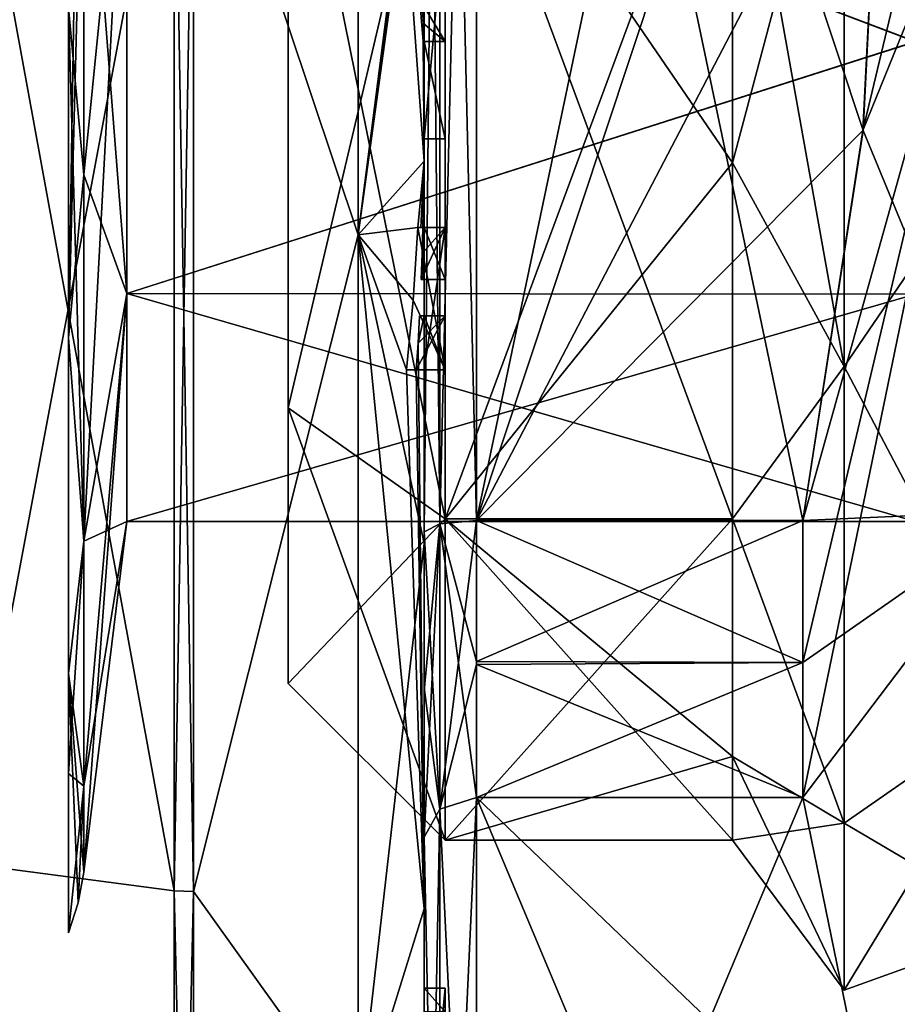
# Model space of a CAD drawing. Extents: x -100 to 297, y -1575 to 75.
# Tile 246 of 256: x 230.53 to 238.93, y -40.07 to -30.65. Entities that reach past the tile are written whole.
import ezdxf

# ---------------------------------------------------------------- set-up
doc = ezdxf.new("R2010")
doc.units = 0
doc.header["$LTSCALE"] = 41.718519
for name, color, linetype in [('1178', 7, 'CONTINUOUS'), ('1179', 7, 'CONTINUOUS'), ('1180', 7, 'CONTINUOUS'), ('1181', 7, 'CONTINUOUS'), ('1184', 7, 'CONTINUOUS'), ('1189', 7, 'CONTINUOUS'), ('1190', 7, 'CONTINUOUS'), ('1191', 7, 'CONTINUOUS'), ('1192', 7, 'CONTINUOUS'), ('1194', 7, 'CONTINUOUS'), ('1197', 7, 'CONTINUOUS'), ('1198', 7, 'CONTINUOUS'), ('1199', 7, 'CONTINUOUS'), ('1201', 7, 'CONTINUOUS'), ('1202', 7, 'CONTINUOUS'), ('1220', 7, 'CONTINUOUS'), ('1235', 7, 'CONTINUOUS'), ('1236', 7, 'CONTINUOUS'), ('1262', 7, 'CONTINUOUS'), ('1265', 7, 'CONTINUOUS'), ('1266', 7, 'CONTINUOUS'), ('1267', 7, 'CONTINUOUS'), ('1268', 7, 'CONTINUOUS'), ('1269', 7, 'CONTINUOUS'), ('1277', 7, 'CONTINUOUS'), ('1278', 7, 'CONTINUOUS'), ('1279', 7, 'CONTINUOUS'), ('1280', 7, 'CONTINUOUS'), ('1281', 7, 'CONTINUOUS'), ('1282', 7, 'CONTINUOUS'), ('1283', 7, 'CONTINUOUS'), ('1284', 7, 'CONTINUOUS'), ('1285', 7, 'CONTINUOUS'), ('1286', 7, 'CONTINUOUS'), ('1287', 7, 'CONTINUOUS'), ('1288', 7, 'CONTINUOUS'), ('1289', 7, 'CONTINUOUS'), ('1290', 7, 'CONTINUOUS'), ('1291', 7, 'CONTINUOUS'), ('1292', 7, 'CONTINUOUS'), ('1322', 7, 'CONTINUOUS'), ('1323', 7, 'CONTINUOUS'), ('1358', 7, 'CONTINUOUS'), ('1361', 7, 'CONTINUOUS'), ('1363', 7, 'CONTINUOUS'), ('1366', 7, 'CONTINUOUS'), ('568', 7, 'CONTINUOUS'), ('574', 7, 'CONTINUOUS'), ('648', 7, 'CONTINUOUS'), ('672', 7, 'CONTINUOUS'), ('673', 7, 'CONTINUOUS')]:
    doc.layers.add(name, color=color, linetype=linetype)

msp = doc.modelspace()

# ---------------------------------------------------------------- linework, layer by layer
at = {"layer": '1178', "linetype": 'CONTINUOUS'}
for points in [[(234.9, -20.5597, 15.95), (234.9, -35.4403, 15.95), (238.0232, -20.5597, 15.95), (234.9, -20.5597, 15.95)], [(238.0232, -20.5597, 15.95), (234.9, -35.4403, 15.95), (238.5978, -24.2917, 15.95), (238.0232, -20.5597, 15.95)], [(238.5978, -24.2917, 15.95), (234.9, -35.4403, 15.95), (238.7857, -28, 15.95), (238.5978, -24.2917, 15.95)], [(238.7857, -28, 15.95), (234.9, -35.4403, 15.95), (238.5976, -31.7097, 15.95), (238.7857, -28, 15.95)], [(238.5976, -31.7097, 15.95), (234.9, -35.4403, 15.95), (238.0232, -35.4403, 15.95), (238.5976, -31.7097, 15.95)]]:
    msp.add_3dface(points, dxfattribs=at)
at = {"layer": '1179', "linetype": 'CONTINUOUS'}
for points in [[(234.9, -38.093, 14.4185), (234.9, -45.5332, 1.5315), (238.0232, -38.093, 14.4185), (234.9, -38.093, 14.4185)], [(238.0232, -38.093, 14.4185), (234.9, -45.5332, 1.5315), (238.7857, -41.8131, 7.975), (238.0232, -38.093, 14.4185)]]:
    msp.add_3dface(points, dxfattribs=at)
at = {"layer": '1180', "linetype": 'CONTINUOUS'}
for points in [[(234.9, -45.5332, -1.5315), (234.9, -38.093, -14.4185), (238.0232, -45.5332, -1.5315), (234.9, -45.5332, -1.5315)], [(238.0232, -45.5332, -1.5315), (234.9, -38.093, -14.4185), (238.7857, -41.8131, -7.975), (238.0232, -45.5332, -1.5315)], [(238.7857, -41.8131, -7.975), (234.9, -38.093, -14.4185), (238.0232, -38.093, -14.4185), (238.7857, -41.8131, -7.975)]]:
    msp.add_3dface(points, dxfattribs=at)
at = {"layer": '1181', "linetype": 'CONTINUOUS'}
for points in [[(234.9, -35.4403, -15.95), (234.9, -20.5597, -15.95), (238.0232, -35.4403, -15.95), (234.9, -35.4403, -15.95)], [(238.0232, -35.4403, -15.95), (234.9, -20.5597, -15.95), (238.5978, -31.7083, -15.95), (238.0232, -35.4403, -15.95)], [(238.5978, -31.7083, -15.95), (234.9, -20.5597, -15.95), (238.7857, -28, -15.95), (238.5978, -31.7083, -15.95)]]:
    msp.add_3dface(points, dxfattribs=at)
at = {"layer": '1184', "linetype": 'CONTINUOUS'}
for points in [[(234.4, -35.5503, -16.45), (234.4, -21.7364, -16.5), (234.4, -20.4497, -16.45), (234.4, -35.5503, -16.45)], [(234.4, -20.4497, 16.45), (234.4, -29.0506, 16.5), (234.4, -35.5503, 16.45), (234.4, -20.4497, 16.45)], [(234.4, -22.1297, -16.5), (234.4, -21.7364, -16.5), (234.4, -35.5503, -16.45), (234.4, -22.1297, -16.5)], [(234.4, -23.5648, -16.5), (234.4, -22.1297, -16.5), (234.4, -35.5503, -16.45), (234.4, -23.5648, -16.5)], [(234.4, -23.9582, -16.5), (234.4, -23.5648, -16.5), (234.4, -35.5503, -16.45), (234.4, -23.9582, -16.5)], [(234.4, -25.8781, -16.5), (234.4, -23.9582, -16.5), (234.4, -35.5503, -16.45), (234.4, -25.8781, -16.5)], [(234.4, -26.2268, -16.5), (234.4, -25.8781, -16.5), (234.4, -35.5503, -16.45), (234.4, -26.2268, -16.5)], [(234.4, -27.8639, -16.5), (234.4, -26.2268, -16.5), (234.4, -35.5503, -16.45), (234.4, -27.8639, -16.5)], [(234.4, -28.2828, -16.5), (234.4, -27.8639, -16.5), (234.4, -35.5503, -16.45), (234.4, -28.2828, -16.5)], [(234.4, -28.1257, 19.4998), (234.4, -35.6608, 17.9321), (234.4, -28.1257, 16.7828), (234.4, -28.1257, 19.4998)], [(234.4, -28.1257, 16.7828), (234.4, -35.6608, 17.9321), (234.4, -29.0506, 16.7828), (234.4, -28.1257, 16.7828)], [(234.4, -29.5882, -16.5), (234.4, -28.2828, -16.5), (234.4, -35.5503, -16.45), (234.4, -29.5882, -16.5)], [(234.4, -29.0506, 16.7828), (234.4, -35.6608, 17.9321), (234.4, -29.0506, 16.5), (234.4, -29.0506, 16.7828)], [(234.4, -29.0506, 16.5), (234.4, -35.6608, 17.9321), (234.4, -35.5503, 16.45), (234.4, -29.0506, 16.5)], [(234.4, -31.7888, -16.5), (234.4, -29.5882, -16.5), (234.4, -35.5503, -16.45), (234.4, -31.7888, -16.5)], [(234.4, -30.8597, -16.7828), (234.4, -31.7888, -16.7828), (234.4, -30.8597, -19.2892), (234.4, -30.8597, -16.7828)], [(234.4, -30.8597, -19.2892), (234.4, -31.7888, -16.7828), (234.4, -32.0042, -19.0844), (234.4, -30.8597, -19.2892)], [(234.4, -31.7888, -16.7828), (234.4, -31.7888, -16.5), (234.4, -32.6371, -16.5), (234.4, -31.7888, -16.7828)], [(234.4, -32.6371, -16.5), (234.4, -31.7888, -16.5), (234.4, -35.5503, -16.45), (234.4, -32.6371, -16.5)], [(234.4, -32.0042, -19.0844), (234.4, -31.7888, -16.7828), (234.4, -32.6371, -16.5), (234.4, -32.0042, -19.0844)], [(234.4, -33.1347, -18.8118), (234.4, -32.0042, -19.0844), (234.4, -33.1347, -16.804), (234.4, -33.1347, -18.8118)], [(234.4, -33.1347, -16.804), (234.4, -32.0042, -19.0844), (234.4, -32.6371, -16.804), (234.4, -33.1347, -16.804)], [(234.4, -32.6371, -16.804), (234.4, -32.0042, -19.0844), (234.4, -32.6371, -16.5), (234.4, -32.6371, -16.804)], [(234.4, -34, -16.5), (234.4, -32.6371, -16.5), (234.4, -35.5503, -16.45), (234.4, -34, -16.5)], [(234.4, -33.4833, -16.804), (234.4, -34, -16.804), (234.4, -33.4833, -18.7132), (234.4, -33.4833, -16.804)], [(234.4, -33.4833, -18.7132), (234.4, -34, -16.804), (234.4, -35.5503, -16.45), (234.4, -33.4833, -18.7132)], [(234.4, -39.1573, -15.9926), (234.4, -33.4833, -18.7132), (234.4, -38.471, -14.7638), (234.4, -39.1573, -15.9926)], [(234.4, -38.471, -14.7638), (234.4, -33.4833, -18.7132), (234.4, -37.0705, -15.663), (234.4, -38.471, -14.7638)], [(234.4, -37.0705, -15.663), (234.4, -33.4833, -18.7132), (234.4, -35.5503, -16.45), (234.4, -37.0705, -15.663)], [(234.4, -34, -16.804), (234.4, -34, -16.5), (234.4, -35.5503, -16.45), (234.4, -34, -16.804)], [(234.4, -35.5503, 16.45), (234.4, -35.6608, 17.9321), (234.4, -37.0392, 15.6813), (234.4, -35.5503, 16.45)], [(234.4, -35.6608, 17.9321), (234.4, -42.0038, 13.5699), (234.4, -37.0392, 15.6813), (234.4, -35.6608, 17.9321)], [(234.4, -37.0392, 15.6813), (234.4, -42.0038, 13.5699), (234.4, -38.471, 14.7638), (234.4, -37.0392, 15.6813)], [(234.4, -41.1824, -10.1674), (234.4, -39.1573, -15.9926), (234.4, -38.471, -14.7638), (234.4, -41.1824, -10.1674)], [(234.4, -41.1824, -10.1674), (234.4, -38.471, -14.7638), (234.4, -46.0213, -1.6862), (234.4, -41.1824, -10.1674)], [(234.4, -43.9233, 5.4201), (234.4, -44.7004, 4.0741), (234.4, -38.471, 14.7638), (234.4, -43.9233, 5.4201)], [(234.4, -38.471, 14.7638), (234.4, -44.7004, 4.0741), (234.4, -46.0213, 1.6862), (234.4, -38.471, 14.7638)], [(234.4, -42.8623, 7.2577), (234.4, -43.9233, 5.4201), (234.4, -38.471, 14.7638), (234.4, -42.8623, 7.2577)], [(234.4, -42.5668, 7.7696), (234.4, -42.8623, 7.2577), (234.4, -38.471, 14.7638), (234.4, -42.5668, 7.7696)], [(234.4, -41.7982, 9.1008), (234.4, -42.5668, 7.7696), (234.4, -38.471, 14.7638), (234.4, -41.7982, 9.1008)], [(234.4, -41.5888, 9.4636), (234.4, -41.7982, 9.1008), (234.4, -38.471, 14.7638), (234.4, -41.5888, 9.4636)], [(234.4, -40.868, 10.712), (234.4, -41.5888, 9.4636), (234.4, -38.471, 14.7638), (234.4, -40.868, 10.712)], [(234.4, -40.6416, 11.1042), (234.4, -40.868, 10.712), (234.4, -38.471, 14.7638), (234.4, -40.6416, 11.1042)], [(234.4, -40.1409, 11.9714), (234.4, -40.6416, 11.1042), (234.4, -38.471, 14.7638), (234.4, -40.1409, 11.9714)], [(234.4, -39.9144, 12.3636), (234.4, -40.1409, 11.9714), (234.4, -38.471, 14.7638), (234.4, -39.9144, 12.3636)], [(234.4, -42.0038, 13.5699), (234.4, -39.9144, 12.3636), (234.4, -38.471, 14.7638), (234.4, -42.0038, 13.5699)], [(234.4, -43.6713, -11.6044), (234.4, -39.1573, -15.9926), (234.4, -41.1824, -10.1674), (234.4, -43.6713, -11.6044)]]:
    msp.add_3dface(points, dxfattribs=at)
at = {"layer": '1189', "linetype": 'CONTINUOUS'}
for points in [[(233.7698, -32.7084, 20.6289), (233.7698, -23.2916, 20.6289), (232.1949, -28, 21.9825), (233.7698, -32.7084, 20.6289)], [(233.7698, -32.7084, 20.6289), (234.4, -27.7791, 19.4994), (233.7698, -23.2916, 20.6289), (233.7698, -32.7084, 20.6289)], [(234.4, -27.9524, 19.5), (234.4, -27.7791, 19.4994), (233.7698, -32.7084, 20.6289), (234.4, -27.9524, 19.5)], [(234.4, -28.1257, 19.4998), (234.4, -27.9524, 19.5), (233.7698, -32.7084, 20.6289), (234.4, -28.1257, 19.4998)], [(232.1949, -38.9913, 19.0374), (233.7698, -32.7084, 20.6289), (232.1949, -28, 21.9825), (232.1949, -38.9913, 19.0374)], [(234.4, -35.6608, 17.9321), (234.4, -28.1257, 19.4998), (233.7698, -32.7084, 20.6289), (234.4, -35.6608, 17.9321)], [(233.7698, -41.1927, 16.5431), (233.7698, -32.7084, 20.6289), (232.1949, -38.9913, 19.0374), (233.7698, -41.1927, 16.5431)], [(233.7698, -41.1927, 16.5431), (234.4, -35.6608, 17.9321), (233.7698, -32.7084, 20.6289), (233.7698, -41.1927, 16.5431)], [(234.4, -42.0038, 13.5699), (234.4, -35.6608, 17.9321), (233.7698, -41.1927, 16.5431), (234.4, -42.0038, 13.5699)], [(232.1949, -47.0374, 10.9913), (233.7698, -41.1927, 16.5431), (232.1949, -38.9913, 19.0374), (232.1949, -47.0374, 10.9913)]]:
    msp.add_3dface(points, dxfattribs=at)
at = {"layer": '1190', "linetype": 'CONTINUOUS'}
for points in [[(233.7698, -23.2916, -20.6289), (233.7698, -32.7084, -20.6289), (232.1949, -28, -21.9825), (233.7698, -23.2916, -20.6289)], [(233.7698, -23.2916, -20.6289), (234.4, -32.0042, -19.0844), (233.7698, -32.7084, -20.6289), (233.7698, -23.2916, -20.6289)], [(234.4, -32.0042, -19.0844), (233.7698, -23.2916, -20.6289), (234.3913, -30.8597, -19.5), (234.4, -32.0042, -19.0844)], [(234.3913, -30.8597, -19.5), (233.7698, -23.2916, -20.6289), (234.3932, -30.6867, -19.5), (234.3913, -30.8597, -19.5)], [(234.3932, -30.6867, -19.5), (233.7698, -23.2916, -20.6289), (234.3948, -30.5131, -19.5), (234.3932, -30.6867, -19.5)], [(232.1949, -28, -21.9825), (233.7698, -32.7084, -20.6289), (232.1949, -38.9913, -19.0374), (232.1949, -28, -21.9825)], [(234.4, -30.8597, -19.2892), (234.4, -32.0042, -19.0844), (234.3913, -30.8597, -19.5), (234.4, -30.8597, -19.2892)], [(234.3978, -30.8597, -19.3947), (234.4, -30.8597, -19.2892), (234.3913, -30.8597, -19.5), (234.3978, -30.8597, -19.3947)], [(233.7698, -32.7084, -20.6289), (234.4, -32.0042, -19.0844), (234.3401, -32.6371, -19.5), (233.7698, -32.7084, -20.6289)], [(234.3401, -32.6371, -19.5), (234.4, -32.0042, -19.0844), (234.3683, -32.6371, -19.3488), (234.3401, -32.6371, -19.5)], [(234.3683, -32.6371, -19.3488), (234.4, -32.0042, -19.0844), (234.3877, -32.6371, -19.196), (234.3683, -32.6371, -19.3488)], [(234.4, -32.0042, -19.0844), (234.4, -33.1347, -18.8118), (234.3877, -32.6371, -19.196), (234.4, -32.0042, -19.0844)], [(234.2952, -33.3336, -19.5), (233.7698, -32.7084, -20.6289), (234.3401, -32.6371, -19.5), (234.2952, -33.3336, -19.5)], [(234.3877, -32.6371, -19.196), (234.4, -33.1347, -18.8118), (234.3809, -32.8877, -19.196), (234.3877, -32.6371, -19.196)], [(233.7698, -32.7084, -20.6289), (233.7698, -41.1927, -16.5431), (232.1949, -38.9913, -19.0374), (233.7698, -32.7084, -20.6289)], [(233.7698, -32.7084, -20.6289), (234.4, -39.1573, -15.9926), (233.7698, -41.1927, -16.5431), (233.7698, -32.7084, -20.6289)], [(234.4, -39.1573, -15.9926), (233.7698, -32.7084, -20.6289), (234.2315, -34, -19.5), (234.4, -39.1573, -15.9926)], [(234.2315, -34, -19.5), (233.7698, -32.7084, -20.6289), (234.2952, -33.3336, -19.5), (234.2315, -34, -19.5)], [(234.3723, -33.1347, -19.196), (234.3809, -32.8877, -19.196), (234.3931, -33.1347, -19.0046), (234.3723, -33.1347, -19.196)], [(234.3809, -32.8877, -19.196), (234.4, -33.1347, -18.8118), (234.3931, -33.1347, -19.0046), (234.3809, -32.8877, -19.196)], [(234.4, -33.4833, -18.7132), (234.4, -39.1573, -15.9926), (234.3417, -33.7438, -19.196), (234.4, -33.4833, -18.7132)], [(234.3566, -33.4833, -19.196), (234.4, -33.4833, -18.7132), (234.3417, -33.7438, -19.196), (234.3566, -33.4833, -19.196)], [(234.3891, -33.4833, -18.956), (234.4, -33.4833, -18.7132), (234.3566, -33.4833, -19.196), (234.3891, -33.4833, -18.956)], [(234.3417, -33.7438, -19.196), (234.4, -39.1573, -15.9926), (234.324, -34, -19.196), (234.3417, -33.7438, -19.196)], [(234.324, -34, -19.196), (234.4, -39.1573, -15.9926), (234.2315, -34, -19.5), (234.324, -34, -19.196)], [(234.2821, -34, -19.3497), (234.324, -34, -19.196), (234.2315, -34, -19.5), (234.2821, -34, -19.3497)], [(232.1949, -38.9913, -19.0374), (233.7698, -41.1927, -16.5431), (232.1949, -47.0374, -10.9913), (232.1949, -38.9913, -19.0374)], [(234.4, -39.1573, -15.9926), (234.4, -43.6713, -11.6044), (233.7698, -41.1927, -16.5431), (234.4, -39.1573, -15.9926)]]:
    msp.add_3dface(points, dxfattribs=at)
at = {"layer": '1191', "linetype": 'CONTINUOUS'}
for points in [[(230, -38.7214, -18.5712), (230, -28, -21.4438), (232.0094, -38.9849, -19.0264), (230, -38.7214, -18.5712)], [(232.0094, -38.9849, -19.0264), (230, -28, -21.4438), (232.0094, -28, -21.9698), (232.0094, -38.9849, -19.0264)], [(230, -46.5707, -10.7226), (230, -38.7214, -18.5712), (232.0094, -47.0264, -10.9849), (230, -46.5707, -10.7226)], [(232.0094, -47.0264, -10.9849), (230, -38.7214, -18.5712), (232.0094, -38.9849, -19.0264), (232.0094, -47.0264, -10.9849)]]:
    msp.add_3dface(points, dxfattribs=at)
at = {"layer": '1192', "linetype": 'CONTINUOUS'}
for points in [[(230, -28, 21.4438), (230, -38.7214, 18.5712), (232.0094, -28, 21.9698), (230, -28, 21.4438)], [(232.0094, -28, 21.9698), (230, -38.7214, 18.5712), (232.0094, -38.9849, 19.0264), (232.0094, -28, 21.9698)], [(230, -38.7214, 18.5712), (230, -46.5707, 10.7226), (232.0094, -47.0264, 10.9849), (230, -38.7214, 18.5712)], [(232.0094, -38.9849, 19.0264), (230, -38.7214, 18.5712), (232.0094, -47.0264, 10.9849), (232.0094, -38.9849, 19.0264)]]:
    msp.add_3dface(points, dxfattribs=at)
at = {"layer": '1194', "linetype": 'CONTINUOUS'}
for points in [[(231.5562, -28, 7.45), (231.5562, -33.2679, 5.2679), (231.1443, -28, 10.8047), (231.5562, -28, 7.45)], [(231.1443, -28, 10.8047), (231.5562, -33.2679, 5.2679), (231.1443, -32.1347, 9.9822), (231.1443, -28, 10.8047)], [(231.5562, -33.2679, -5.2679), (231.5562, -28, -7.45), (231.1443, -35.64, -7.6401), (231.5562, -33.2679, -5.2679)], [(231.5562, -28, -7.45), (231.1443, -28, -10.8047), (231.1443, -32.1347, -9.9822), (231.5562, -28, -7.45)], [(231.1443, -35.64, -7.6401), (231.5562, -28, -7.45), (231.1443, -32.1347, -9.9822), (231.1443, -35.64, -7.6401)], [(231.1443, -32.1347, 9.9822), (231.5562, -33.2679, 5.2679), (231.1443, -35.64, 7.6401), (231.1443, -32.1347, 9.9822)], [(231.5562, -33.2679, 5.2679), (231.5562, -35.45), (231.1443, -35.64, 7.6401), (231.5562, -33.2679, 5.2679)], [(231.5562, -35.45), (231.5562, -33.2679, -5.2679), (231.1443, -38.8047), (231.5562, -35.45)], [(231.1443, -38.8047), (231.5562, -33.2679, -5.2679), (231.1443, -37.9822, -4.1348), (231.1443, -38.8047)], [(231.1443, -37.9822, -4.1348), (231.5562, -33.2679, -5.2679), (231.1443, -35.64, -7.6401), (231.1443, -37.9822, -4.1348)], [(231.1443, -35.64, 7.6401), (231.5562, -35.45), (231.1443, -37.9822, 4.1348), (231.1443, -35.64, 7.6401)], [(231.1443, -37.9822, 4.1348), (231.5562, -35.45), (231.1443, -38.8047), (231.1443, -37.9822, 4.1348)]]:
    msp.add_3dface(points, dxfattribs=at)
at = {"layer": '1197', "linetype": 'CONTINUOUS'}
for points in [[(232.1949, -38.9913, 19.0374), (232.1949, -28, 21.9825), (232.0094, -38.9849, 19.0264), (232.1949, -38.9913, 19.0374)], [(232.1949, -28, 21.9825), (232.0094, -28, 21.9698), (232.0094, -38.9849, 19.0264), (232.1949, -28, 21.9825)], [(232.1949, -38.9913, 19.0374), (232.0094, -38.9849, 19.0264), (232.0094, -47.0264, 10.9849), (232.1949, -38.9913, 19.0374)], [(232.1949, -47.0374, 10.9913), (232.1949, -38.9913, 19.0374), (232.0094, -47.0264, 10.9849), (232.1949, -47.0374, 10.9913)]]:
    msp.add_3dface(points, dxfattribs=at)
at = {"layer": '1198', "linetype": 'CONTINUOUS'}
for points in [[(232.1949, -28, -21.9825), (232.1949, -38.9913, -19.0374), (232.0094, -28, -21.9698), (232.1949, -28, -21.9825)], [(232.1949, -38.9913, -19.0374), (232.0094, -38.9849, -19.0264), (232.0094, -28, -21.9698), (232.1949, -38.9913, -19.0374)], [(232.1949, -38.9913, -19.0374), (232.1949, -47.0374, -10.9913), (232.0094, -38.9849, -19.0264), (232.1949, -38.9913, -19.0374)], [(232.1949, -47.0374, -10.9913), (232.0094, -47.0264, -10.9849), (232.0094, -38.9849, -19.0264), (232.1949, -47.0374, -10.9913)]]:
    msp.add_3dface(points, dxfattribs=at)
at = {"layer": '1199', "linetype": 'CONTINUOUS'}
for points in [[(240.1, -35.3473, 10.1127), (240.1, -28, 12.5), (238.0232, -38.093, 14.4185), (240.1, -35.3473, 10.1127)], [(240.1, -28, 12.5), (238.5976, -31.7097, 15.95), (238.0232, -35.4403, 15.95), (240.1, -28, 12.5)], [(240.1, -28, 12.5), (238.0232, -35.4403, 15.95), (238.0232, -36.8, 15.242), (240.1, -28, 12.5)], [(238.0232, -38.093, 14.4185), (240.1, -28, 12.5), (238.0232, -36.8, 15.242), (238.0232, -38.093, 14.4185)], [(238.5976, -31.7097, 15.95), (240.1, -28, 12.5), (239.4827, -28, 14.2402), (238.5976, -31.7097, 15.95)], [(238.7857, -28, 15.95), (238.5976, -31.7097, 15.95), (239.4827, -28, 14.2402), (238.7857, -28, 15.95)], [(240.1, -35.3473, -10.1127), (238.5978, -31.7083, -15.95), (238.7857, -28, -15.95), (240.1, -35.3473, -10.1127)], [(240.1, -35.3473, -10.1127), (238.7857, -28, -15.95), (239.4827, -28, -14.2402), (240.1, -35.3473, -10.1127)], [(240.1, -35.3473, -10.1127), (238.0232, -35.4403, -15.95), (238.5978, -31.7083, -15.95), (240.1, -35.3473, -10.1127)], [(240.1, -35.3473, -10.1127), (238.7857, -41.8131, -7.975), (238.0232, -38.093, -14.4185), (240.1, -35.3473, -10.1127)], [(240.1, -35.3473, -10.1127), (238.0232, -38.093, -14.4185), (238.0232, -36.8, -15.242), (240.1, -35.3473, -10.1127)], [(238.0232, -35.4403, -15.95), (240.1, -35.3473, -10.1127), (238.0232, -36.8, -15.242), (238.0232, -35.4403, -15.95)], [(240.1, -35.3473, 10.1127), (238.0232, -38.093, 14.4185), (238.7857, -41.8131, 7.975), (240.1, -35.3473, 10.1127)], [(240.1, -35.3473, -10.1127), (240.1, -39.8882, -3.8627), (238.7857, -41.8131, -7.975), (240.1, -35.3473, -10.1127)], [(240.1, -39.8882, 3.8627), (240.1, -35.3473, 10.1127), (238.7857, -41.8131, 7.975), (240.1, -39.8882, 3.8627)], [(240.1, -39.8882, -3.8627), (240.1, -39.8882, 3.8627), (238.0232, -45.5332, -1.5315), (240.1, -39.8882, -3.8627)], [(240.1, -39.8882, -3.8627), (238.0232, -45.5332, -1.5315), (238.7857, -41.8131, -7.975), (240.1, -39.8882, -3.8627)], [(240.1, -39.8882, 3.8627), (238.7857, -41.8131, 7.975), (238.0232, -45.5332, 1.5315), (240.1, -39.8882, 3.8627)], [(240.1, -39.8882, 3.8627), (238.0232, -45.5332, 1.5315), (238.0232, -45.6), (240.1, -39.8882, 3.8627)], [(238.0232, -45.5332, -1.5315), (240.1, -39.8882, 3.8627), (238.0232, -45.6), (238.0232, -45.5332, -1.5315)]]:
    msp.add_3dface(points, dxfattribs=at)
at = {"layer": '1201', "linetype": 'CONTINUOUS'}
for points in [[(231.5562, -33.2679, 5.2679), (231.5562, -28, 7.45), (239.1, -30.8602, 6.8791), (231.5562, -33.2679, 5.2679)], [(239.1, -30.8602, 6.8791), (231.5562, -28, 7.45), (239.1, -28.0008, 7.45), (239.1, -30.8602, 6.8791)], [(239.1, -33.2768, 5.2591), (231.5562, -33.2679, 5.2679), (239.1, -30.8602, 6.8791), (239.1, -33.2768, 5.2591)], [(231.5562, -35.45), (231.5562, -33.2679, 5.2679), (239.1, -35.45), (231.5562, -35.45)], [(239.1, -35.45), (231.5562, -33.2679, 5.2679), (239.1, -33.2768, 5.2591), (239.1, -35.45)]]:
    msp.add_3dface(points, dxfattribs=at)
at = {"layer": '1202', "linetype": 'CONTINUOUS'}
for points in [[(239.1, -30.8586, -6.8798), (239.1, -27.9992, -7.45), (231.5562, -28, -7.45), (239.1, -30.8586, -6.8798)], [(231.5562, -33.2679, -5.2679), (239.1, -30.8586, -6.8798), (231.5562, -28, -7.45), (231.5562, -33.2679, -5.2679)], [(239.1, -33.2756, -5.2603), (239.1, -30.8586, -6.8798), (231.5562, -33.2679, -5.2679), (239.1, -33.2756, -5.2603)], [(231.5562, -35.45), (239.1, -33.2756, -5.2603), (231.5562, -33.2679, -5.2679), (231.5562, -35.45)], [(231.5562, -35.45), (239.1, -35.45), (239.1, -33.2756, -5.2603), (231.5562, -35.45)]]:
    msp.add_3dface(points, dxfattribs=at)
at = {"layer": '1220', "linetype": 'CONTINUOUS'}
for points in [[(234.6, -42.6805, 13.5727), (234.6, -40.4525, 12.2864), (234.6, -39.9144, 12.3636), (234.6, -42.6805, 13.5727)], [(234.6, -39.9144, 12.3636), (234.6, -40.4525, 12.2864), (234.6, -40.1409, 11.9714), (234.6, -39.9144, 12.3636)], [(234.6, -42.5125, 13.8636), (234.6, -42.6805, 13.5727), (234.6, -39.9144, 12.3636), (234.6, -42.5125, 13.8636)]]:
    msp.add_3dface(points, dxfattribs=at)
at = {"layer": '1235', "linetype": 'CONTINUOUS'}
for points in [[(234.6, -29.5882, -16.7828), (234.6, -29.5882, -16.5), (234.6, -31.7888, -16.5), (234.6, -29.5882, -16.7828)], [(234.6, -30.5131, -16.7828), (234.6, -29.5882, -16.7828), (234.6, -31.7888, -16.5), (234.6, -30.5131, -16.7828)], [(234.6, -30.5131, -19.5), (234.6, -30.5131, -16.7828), (234.6, -30.8597, -16.7828), (234.6, -30.5131, -19.5)], [(234.6, -30.8597, -16.7828), (234.6, -30.5131, -16.7828), (234.6, -31.7888, -16.5), (234.6, -30.8597, -16.7828)], [(234.6, -30.8597, -19.5), (234.6, -30.5131, -19.5), (234.6, -30.8597, -16.7828), (234.6, -30.8597, -19.5)], [(234.6, -31.7888, -16.7828), (234.6, -30.8597, -16.7828), (234.6, -31.7888, -16.5), (234.6, -31.7888, -16.7828)], [(234.6, -32.6371, -19.5), (234.6, -32.6371, -19.196), (234.6, -33.1347, -19.196), (234.6, -32.6371, -19.5)], [(234.6, -34, -19.5), (234.6, -32.6371, -19.5), (234.6, -34, -19.196), (234.6, -34, -19.5)], [(234.6, -34, -19.196), (234.6, -32.6371, -19.5), (234.6, -33.4833, -19.196), (234.6, -34, -19.196)], [(234.6, -33.4833, -19.196), (234.6, -32.6371, -19.5), (234.6, -33.1347, -19.196), (234.6, -33.4833, -19.196)], [(234.6, -32.6371, -16.5), (234.6, -34, -16.5), (234.6, -32.6371, -16.804), (234.6, -32.6371, -16.5)], [(234.6, -32.6371, -16.804), (234.6, -34, -16.5), (234.6, -33.1347, -16.804), (234.6, -32.6371, -16.804)], [(234.6, -33.4833, -16.804), (234.6, -33.4833, -19.196), (234.6, -33.1347, -19.196), (234.6, -33.4833, -16.804)], [(234.6, -34, -16.5), (234.6, -33.4833, -16.804), (234.6, -33.1347, -16.804), (234.6, -34, -16.5)], [(234.6, -33.1347, -16.804), (234.6, -33.4833, -16.804), (234.6, -33.1347, -19.196), (234.6, -33.1347, -16.804)], [(234.6, -34, -16.804), (234.6, -33.4833, -16.804), (234.6, -34, -16.5), (234.6, -34, -16.804)]]:
    msp.add_3dface(points, dxfattribs=at)
at = {"layer": '1236', "linetype": 'CONTINUOUS'}
for points in [[(234.3401, -32.6371, -19.5), (234.3683, -32.6371, -19.3488), (234.6, -32.6371, -19.5), (234.3401, -32.6371, -19.5)], [(234.3683, -32.6371, -19.3488), (234.3877, -32.6371, -19.196), (234.6, -32.6371, -19.5), (234.3683, -32.6371, -19.3488)], [(234.3877, -32.6371, -19.196), (234.6, -32.6371, -19.196), (234.6, -32.6371, -19.5), (234.3877, -32.6371, -19.196)]]:
    msp.add_3dface(points, dxfattribs=at)
at = {"layer": '1262', "linetype": 'CONTINUOUS'}
for points in [[(234.4, -35.5503, -16.45), (234.4, -20.4497, -16.45), (234.549, -20.5279, -16.094), (234.4, -35.5503, -16.45)], [(234.4, -35.5503, -16.45), (234.549, -20.5279, -16.094), (234.549, -35.4721, -16.094), (234.4, -35.5503, -16.45)], [(234.549, -20.5279, -16.094), (234.9, -20.5597, -15.95), (234.549, -35.4721, -16.094), (234.549, -20.5279, -16.094)], [(234.9, -20.5597, -15.95), (234.9, -35.4403, -15.95), (234.549, -35.4721, -16.094), (234.9, -20.5597, -15.95)]]:
    msp.add_3dface(points, dxfattribs=at)
at = {"layer": '1265', "linetype": 'CONTINUOUS'}
for points in [[(234.4, -20.4497, 16.45), (234.4, -35.5503, 16.45), (234.549, -35.4721, 16.094), (234.4, -20.4497, 16.45)], [(234.4, -20.4497, 16.45), (234.549, -35.4721, 16.094), (234.549, -20.5279, 16.094), (234.4, -20.4497, 16.45)], [(234.9, -35.4403, 15.95), (234.9, -20.5597, 15.95), (234.549, -20.5279, 16.094), (234.9, -35.4403, 15.95)], [(234.549, -35.4721, 16.094), (234.9, -35.4403, 15.95), (234.549, -20.5279, 16.094), (234.549, -35.4721, 16.094)]]:
    msp.add_3dface(points, dxfattribs=at)
at = {"layer": '1266', "linetype": 'CONTINUOUS'}
for points in [[(234.9, -45.5332, 1.5315), (234.9, -38.093, 14.4185), (234.549, -38.2017, 14.518), (234.9, -45.5332, 1.5315)], [(234.4, -38.471, 14.7638), (234.549, -45.6738, 1.5759), (234.549, -38.2017, 14.518), (234.4, -38.471, 14.7638)], [(234.549, -45.6738, 1.5759), (234.9, -45.5332, 1.5315), (234.549, -38.2017, 14.518), (234.549, -45.6738, 1.5759)], [(234.4, -38.471, 14.7638), (234.4, -46.0213, 1.6862), (234.549, -45.6738, 1.5759), (234.4, -38.471, 14.7638)]]:
    msp.add_3dface(points, dxfattribs=at)
at = {"layer": '1267', "linetype": 'CONTINUOUS'}
for points in [[(234.9, -38.093, -14.4185), (234.9, -45.5332, -1.5315), (234.549, -45.6738, -1.5759), (234.9, -38.093, -14.4185)], [(234.549, -38.2017, -14.518), (234.9, -38.093, -14.4185), (234.549, -45.6738, -1.5759), (234.549, -38.2017, -14.518)], [(234.4, -46.0213, -1.6862), (234.4, -38.471, -14.7638), (234.549, -38.2017, -14.518), (234.4, -46.0213, -1.6862)], [(234.4, -46.0213, -1.6862), (234.549, -38.2017, -14.518), (234.549, -45.6738, -1.5759), (234.4, -46.0213, -1.6862)]]:
    msp.add_3dface(points, dxfattribs=at)
at = {"layer": '1268', "linetype": 'CONTINUOUS'}
for points in [[(231.1443, -28, 10.8047), (231.1443, -32.1347, 9.9822), (231, -30.5347, 11.1019), (231.1443, -28, 10.8047)], [(231.1443, -32.1347, 9.9822), (231.1443, -35.64, 7.6401), (231, -30.5347, 11.1019), (231.1443, -32.1347, 9.9822)], [(231, -30.5347, 11.1019), (231.1443, -35.64, 7.6401), (231, -36.9037, 7.0995), (231, -30.5347, 11.1019)], [(231.1443, -35.64, 7.6401), (231.1443, -37.9822, 4.1348), (231, -36.9037, 7.0995), (231.1443, -35.64, 7.6401)], [(231.1443, -37.9822, 4.1348), (231.1443, -38.8047), (231, -36.9037, 7.0995), (231.1443, -37.9822, 4.1348)], [(231.1443, -38.8047), (231.0897, -39.1005, 0), (231, -36.9037, 7.0995), (231.1443, -38.8047)], [(231.0897, -39.1005, 0), (231, -39.3877, 0), (231, -36.9037, 7.0995), (231.0897, -39.1005, 0)]]:
    msp.add_3dface(points, dxfattribs=at)
at = {"layer": '1269', "linetype": 'CONTINUOUS'}
for points in [[(231.1443, -32.1347, -9.9822), (231.1443, -28, -10.8047), (231, -33.6933, -9.8622), (231.1443, -32.1347, -9.9822)], [(231, -33.6933, -9.8622), (231.1443, -28, -10.8047), (231.0897, -28, -11.1005), (231, -33.6933, -9.8622)], [(231, -28, -11.3877), (231, -33.6933, -9.8622), (231.0897, -28, -11.1005), (231, -28, -11.3877)], [(231.1443, -35.64, -7.6401), (231.1443, -32.1347, -9.9822), (231, -33.6933, -9.8622), (231.1443, -35.64, -7.6401)], [(231, -37.8622, -5.6933), (231.1443, -35.64, -7.6401), (231, -33.6933, -9.8622), (231, -37.8622, -5.6933)], [(231.1443, -37.9822, -4.1348), (231.1443, -35.64, -7.6401), (231, -37.8622, -5.6933), (231.1443, -37.9822, -4.1348)], [(231, -39.3877, 0), (231.1443, -37.9822, -4.1348), (231, -37.8622, -5.6933), (231, -39.3877, 0)], [(231.1443, -37.9822, -4.1348), (231, -39.3877, 0), (231.0897, -39.1005, 0), (231.1443, -37.9822, -4.1348)], [(231.1443, -38.8047), (231.1443, -37.9822, -4.1348), (231.0897, -39.1005, 0), (231.1443, -38.8047)]]:
    msp.add_3dface(points, dxfattribs=at)
at = {"layer": '1277', "linetype": 'CONTINUOUS'}
for points in [[(234.3809, -32.8877, -19.196), (234.3723, -33.1347, -19.196), (234.6, -32.6371, -19.196), (234.3809, -32.8877, -19.196)], [(234.6, -32.6371, -19.196), (234.3723, -33.1347, -19.196), (234.6, -33.1347, -19.196), (234.6, -32.6371, -19.196)], [(234.3877, -32.6371, -19.196), (234.3809, -32.8877, -19.196), (234.6, -32.6371, -19.196), (234.3877, -32.6371, -19.196)]]:
    msp.add_3dface(points, dxfattribs=at)
at = {"layer": '1278', "linetype": 'CONTINUOUS'}
for points in [[(234.3723, -33.1347, -19.196), (234.3931, -33.1347, -19.0046), (234.6, -33.1347, -19.196), (234.3723, -33.1347, -19.196)], [(234.3931, -33.1347, -19.0046), (234.4, -33.1347, -18.8118), (234.6, -33.1347, -19.196), (234.3931, -33.1347, -19.0046)], [(234.4, -33.1347, -18.8118), (234.4, -33.1347, -16.804), (234.6, -33.1347, -19.196), (234.4, -33.1347, -18.8118)], [(234.4, -33.1347, -16.804), (234.6, -33.1347, -16.804), (234.6, -33.1347, -19.196), (234.4, -33.1347, -16.804)]]:
    msp.add_3dface(points, dxfattribs=at)
at = {"layer": '1279', "linetype": 'CONTINUOUS'}
for points in [[(234.4, -33.1347, -16.804), (234.4, -32.6371, -16.804), (234.6, -33.1347, -16.804), (234.4, -33.1347, -16.804)], [(234.4, -32.6371, -16.804), (234.6, -32.6371, -16.804), (234.6, -33.1347, -16.804), (234.4, -32.6371, -16.804)]]:
    msp.add_3dface(points, dxfattribs=at)
at = {"layer": '1280', "linetype": 'CONTINUOUS'}
for points in [[(234.4, -32.6371, -16.804), (234.4, -32.6371, -16.5), (234.6, -32.6371, -16.804), (234.4, -32.6371, -16.804)], [(234.4, -32.6371, -16.5), (234.6, -32.6371, -16.5), (234.6, -32.6371, -16.804), (234.4, -32.6371, -16.5)]]:
    msp.add_3dface(points, dxfattribs=at)
at = {"layer": '1281', "linetype": 'CONTINUOUS'}
for points in [[(234.4, -32.6371, -16.5), (234.4, -34, -16.5), (234.6, -32.6371, -16.5), (234.4, -32.6371, -16.5)], [(234.4, -34, -16.5), (234.6, -34, -16.5), (234.6, -32.6371, -16.5), (234.4, -34, -16.5)]]:
    msp.add_3dface(points, dxfattribs=at)
at = {"layer": '1282', "linetype": 'CONTINUOUS'}
for points in [[(234.4, -34, -16.5), (234.4, -34, -16.804), (234.6, -34, -16.5), (234.4, -34, -16.5)], [(234.4, -34, -16.804), (234.6, -34, -16.804), (234.6, -34, -16.5), (234.4, -34, -16.804)]]:
    msp.add_3dface(points, dxfattribs=at)
at = {"layer": '1283', "linetype": 'CONTINUOUS'}
for points in [[(234.4, -34, -16.804), (234.4, -33.4833, -16.804), (234.6, -34, -16.804), (234.4, -34, -16.804)], [(234.4, -33.4833, -16.804), (234.6, -33.4833, -16.804), (234.6, -34, -16.804), (234.4, -33.4833, -16.804)]]:
    msp.add_3dface(points, dxfattribs=at)
at = {"layer": '1284', "linetype": 'CONTINUOUS'}
for points in [[(234.3891, -33.4833, -18.956), (234.3566, -33.4833, -19.196), (234.6, -33.4833, -19.196), (234.3891, -33.4833, -18.956)], [(234.4, -33.4833, -18.7132), (234.3891, -33.4833, -18.956), (234.6, -33.4833, -16.804), (234.4, -33.4833, -18.7132)], [(234.3891, -33.4833, -18.956), (234.6, -33.4833, -19.196), (234.6, -33.4833, -16.804), (234.3891, -33.4833, -18.956)], [(234.4, -33.4833, -16.804), (234.4, -33.4833, -18.7132), (234.6, -33.4833, -16.804), (234.4, -33.4833, -16.804)]]:
    msp.add_3dface(points, dxfattribs=at)
at = {"layer": '1285', "linetype": 'CONTINUOUS'}
for points in [[(234.3417, -33.7438, -19.196), (234.324, -34, -19.196), (234.6, -33.4833, -19.196), (234.3417, -33.7438, -19.196)], [(234.324, -34, -19.196), (234.6, -34, -19.196), (234.6, -33.4833, -19.196), (234.324, -34, -19.196)], [(234.3566, -33.4833, -19.196), (234.3417, -33.7438, -19.196), (234.6, -33.4833, -19.196), (234.3566, -33.4833, -19.196)]]:
    msp.add_3dface(points, dxfattribs=at)
at = {"layer": '1286', "linetype": 'CONTINUOUS'}
for points in [[(234.2821, -34, -19.3497), (234.2315, -34, -19.5), (234.6, -34, -19.5), (234.2821, -34, -19.3497)], [(234.324, -34, -19.196), (234.2821, -34, -19.3497), (234.6, -34, -19.5), (234.324, -34, -19.196)], [(234.324, -34, -19.196), (234.6, -34, -19.5), (234.6, -34, -19.196), (234.324, -34, -19.196)]]:
    msp.add_3dface(points, dxfattribs=at)
at = {"layer": '1287', "linetype": 'CONTINUOUS'}
for points in [[(234.2952, -33.3336, -19.5), (234.3401, -32.6371, -19.5), (234.6, -34, -19.5), (234.2952, -33.3336, -19.5)], [(234.3401, -32.6371, -19.5), (234.6, -32.6371, -19.5), (234.6, -34, -19.5), (234.3401, -32.6371, -19.5)], [(234.2315, -34, -19.5), (234.2952, -33.3336, -19.5), (234.6, -34, -19.5), (234.2315, -34, -19.5)]]:
    msp.add_3dface(points, dxfattribs=at)
at = {"layer": '1288', "linetype": 'CONTINUOUS'}
for points in [[(234.4, -29.5882, -16.5), (234.4, -31.7888, -16.5), (234.6, -29.5882, -16.5), (234.4, -29.5882, -16.5)], [(234.6, -29.5882, -16.5), (234.4, -31.7888, -16.5), (234.6, -31.7888, -16.5), (234.6, -29.5882, -16.5)]]:
    msp.add_3dface(points, dxfattribs=at)
at = {"layer": '1289', "linetype": 'CONTINUOUS'}
for points in [[(234.4, -31.7888, -16.5), (234.4, -31.7888, -16.7828), (234.6, -31.7888, -16.5), (234.4, -31.7888, -16.5)], [(234.4, -31.7888, -16.7828), (234.6, -31.7888, -16.7828), (234.6, -31.7888, -16.5), (234.4, -31.7888, -16.7828)]]:
    msp.add_3dface(points, dxfattribs=at)
at = {"layer": '1290', "linetype": 'CONTINUOUS'}
for points in [[(234.4, -31.7888, -16.7828), (234.4, -30.8597, -16.7828), (234.6, -31.7888, -16.7828), (234.4, -31.7888, -16.7828)], [(234.4, -30.8597, -16.7828), (234.6, -30.8597, -16.7828), (234.6, -31.7888, -16.7828), (234.4, -30.8597, -16.7828)]]:
    msp.add_3dface(points, dxfattribs=at)
at = {"layer": '1291', "linetype": 'CONTINUOUS'}
for points in [[(234.3978, -30.8597, -19.3947), (234.3913, -30.8597, -19.5), (234.6, -30.8597, -16.7828), (234.3978, -30.8597, -19.3947)], [(234.3913, -30.8597, -19.5), (234.6, -30.8597, -19.5), (234.6, -30.8597, -16.7828), (234.3913, -30.8597, -19.5)], [(234.4, -30.8597, -19.2892), (234.3978, -30.8597, -19.3947), (234.6, -30.8597, -16.7828), (234.4, -30.8597, -19.2892)], [(234.4, -30.8597, -16.7828), (234.4, -30.8597, -19.2892), (234.6, -30.8597, -16.7828), (234.4, -30.8597, -16.7828)]]:
    msp.add_3dface(points, dxfattribs=at)
at = {"layer": '1292', "linetype": 'CONTINUOUS'}
for points in [[(234.3932, -30.6867, -19.5), (234.3948, -30.5131, -19.5), (234.6, -30.8597, -19.5), (234.3932, -30.6867, -19.5)], [(234.3948, -30.5131, -19.5), (234.6, -30.5131, -19.5), (234.6, -30.8597, -19.5), (234.3948, -30.5131, -19.5)], [(234.3913, -30.8597, -19.5), (234.3932, -30.6867, -19.5), (234.6, -30.8597, -19.5), (234.3913, -30.8597, -19.5)]]:
    msp.add_3dface(points, dxfattribs=at)
at = {"layer": '1322', "linetype": 'CONTINUOUS'}
for points in [[(234.4, -40.1409, 11.9714), (234.4, -39.9144, 12.3636), (234.6, -40.1409, 11.9714), (234.4, -40.1409, 11.9714)], [(234.4, -39.9144, 12.3636), (234.6, -39.9144, 12.3636), (234.6, -40.1409, 11.9714), (234.4, -39.9144, 12.3636)]]:
    msp.add_3dface(points, dxfattribs=at)
at = {"layer": '1323', "linetype": 'CONTINUOUS'}
for points in [[(234.4, -42.0038, 13.5699), (234.3834, -42.2602, 13.718), (234.6, -39.9144, 12.3636), (234.4, -42.0038, 13.5699)], [(234.3834, -42.2602, 13.718), (234.6, -42.5125, 13.8636), (234.6, -39.9144, 12.3636), (234.3834, -42.2602, 13.718)], [(234.4, -39.9144, 12.3636), (234.4, -42.0038, 13.5699), (234.6, -39.9144, 12.3636), (234.4, -39.9144, 12.3636)]]:
    msp.add_3dface(points, dxfattribs=at)
at = {"layer": '1358', "linetype": 'CONTINUOUS'}
for points in [[(238.0232, -35.4403, 15.95), (234.9, -35.4403, 15.95), (234.9, -36.7905, 15.2475), (238.0232, -35.4403, 15.95)], [(238.0232, -36.8, 15.242), (238.0232, -35.4403, 15.95), (234.9, -36.7905, 15.2475), (238.0232, -36.8, 15.242)], [(234.9, -35.4403, -15.95), (238.0232, -35.4403, -15.95), (238.0232, -36.8, -15.242), (234.9, -35.4403, -15.95)], [(234.9, -35.4403, -15.95), (238.0232, -36.8, -15.242), (234.9, -36.8189, -15.2311), (234.9, -35.4403, -15.95)], [(234.9, -38.093, 14.4185), (238.0232, -36.8, 15.242), (234.9, -36.7905, 15.2475), (234.9, -38.093, 14.4185)], [(234.9, -38.093, 14.4185), (238.0232, -38.093, 14.4185), (238.0232, -36.8, 15.242), (234.9, -38.093, 14.4185)], [(238.0232, -36.8, -15.242), (238.0232, -38.093, -14.4185), (234.9, -36.8189, -15.2311), (238.0232, -36.8, -15.242)], [(238.0232, -38.093, -14.4185), (234.9, -38.093, -14.4185), (234.9, -36.8189, -15.2311), (238.0232, -38.093, -14.4185)]]:
    msp.add_3dface(points, dxfattribs=at)
at = {"layer": '1361', "linetype": 'CONTINUOUS'}
for points in [[(234.4, -35.5503, 16.45), (234.549, -38.2017, 14.518), (234.549, -35.4721, 16.094), (234.4, -35.5503, 16.45)], [(234.9, -36.7905, 15.2475), (234.9, -35.4403, 15.95), (234.549, -35.4721, 16.094), (234.9, -36.7905, 15.2475)], [(234.9, -38.093, 14.4185), (234.9, -36.7905, 15.2475), (234.549, -35.4721, 16.094), (234.9, -38.093, 14.4185)], [(234.549, -38.2017, 14.518), (234.9, -38.093, 14.4185), (234.549, -35.4721, 16.094), (234.549, -38.2017, 14.518)], [(234.4, -35.5503, 16.45), (234.4, -37.0392, 15.6813), (234.549, -38.2017, 14.518), (234.4, -35.5503, 16.45)], [(234.4, -37.0392, 15.6813), (234.4, -38.471, 14.7638), (234.549, -38.2017, 14.518), (234.4, -37.0392, 15.6813)]]:
    msp.add_3dface(points, dxfattribs=at)
at = {"layer": '1363', "linetype": 'CONTINUOUS'}
for points in [[(234.4, -38.471, -14.7638), (234.4, -37.0705, -15.663), (234.549, -35.4721, -16.094), (234.4, -38.471, -14.7638)], [(234.4, -38.471, -14.7638), (234.549, -35.4721, -16.094), (234.549, -38.2017, -14.518), (234.4, -38.471, -14.7638)], [(234.4, -37.0705, -15.663), (234.4, -35.5503, -16.45), (234.549, -35.4721, -16.094), (234.4, -37.0705, -15.663)], [(234.9, -35.4403, -15.95), (234.9, -36.8189, -15.2311), (234.549, -38.2017, -14.518), (234.9, -35.4403, -15.95)], [(234.549, -35.4721, -16.094), (234.9, -35.4403, -15.95), (234.549, -38.2017, -14.518), (234.549, -35.4721, -16.094)], [(234.9, -36.8189, -15.2311), (234.9, -38.093, -14.4185), (234.549, -38.2017, -14.518), (234.9, -36.8189, -15.2311)]]:
    msp.add_3dface(points, dxfattribs=at)
at = {"layer": '1366', "linetype": 'CONTINUOUS'}
for points in [[(231, -39.3877, 0), (231, -37.8622, -5.6933), (231, -16.8981, -2.5347), (231, -39.3877, 0)], [(231, -39.3877, 0), (231, -16.8981, -2.5347), (231, -17.7401, 4.9406), (231, -39.3877, 0)], [(231, -37.8622, -5.6933), (231, -20.9005, -8.9037), (231, -16.8981, -2.5347), (231, -37.8622, -5.6933)], [(231, -39.3877, 0), (231, -17.7401, 4.9406), (231, -36.9037, 7.0995), (231, -39.3877, 0)], [(231, -17.7401, 4.9406), (231, -23.0594, 10.2599), (231, -36.9037, 7.0995), (231, -17.7401, 4.9406)], [(231, -37.8622, -5.6933), (231, -33.6933, -9.8622), (231, -20.9005, -8.9037), (231, -37.8622, -5.6933)], [(231, -33.6933, -9.8622), (231, -28, -11.3877), (231, -20.9005, -8.9037), (231, -33.6933, -9.8622)], [(231, -23.0594, 10.2599), (231, -30.5347, 11.1019), (231, -36.9037, 7.0995), (231, -23.0594, 10.2599)]]:
    msp.add_3dface(points, dxfattribs=at)
at = {"layer": '568', "color": 7, "linetype": 'CONTINUOUS'}
for points in [[(233.1, -34.3643, 6.3634), (233.1, -28, 9), (233.1, -34.3643, -6.3634), (233.1, -34.3643, 6.3634)], [(233.1, -34.3643, -6.3634), (233.1, -28, 9), (233.1, -28.5), (233.1, -34.3643, -6.3634)], [(233.1, -28, -9), (233.1, -34.3643, -6.3634), (233.1, -28, -0.5), (233.1, -28, -9)], [(233.1, -28, -0.5), (233.1, -34.3643, -6.3634), (233.1, -28.5), (233.1, -28, -0.5)], [(233.1, -36.9998), (233.1, -34.3643, 6.3634), (233.1, -34.3643, -6.3634), (233.1, -36.9998)]]:
    msp.add_3dface(points, dxfattribs=at)
at = {"layer": '574', "color": 7, "linetype": 'CONTINUOUS'}
for points in [[(237.35, -28, 10.5), (234.6, -28, 10.5), (234.6, -35.4246, 7.4246), (237.35, -28, 10.5)], [(237.35, -28, 10.5), (234.6, -35.4246, 7.4246), (237.35, -32.0182, 9.7007), (237.35, -28, 10.5)], [(234.6, -28, -10.5), (237.35, -28, -10.5), (237.35, -32.0182, -9.7007), (234.6, -28, -10.5)], [(237.35, -35.4246, -7.4246), (234.6, -28, -10.5), (237.35, -32.0182, -9.7007), (237.35, -35.4246, -7.4246)], [(234.6, -28, -10.5), (237.35, -35.4246, -7.4246), (234.6, -35.4246, -7.4246), (234.6, -28, -10.5)], [(237.35, -32.0182, 9.7007), (234.6, -35.4246, 7.4246), (237.35, -35.4246, 7.4246), (237.35, -32.0182, 9.7007)], [(237.35, -37.7007, -4.0182), (237.35, -38.5), (234.6, -35.4246, -7.4246), (237.35, -37.7007, -4.0182)], [(234.6, -35.4246, -7.4246), (237.35, -38.5), (234.6, -38.5), (234.6, -35.4246, -7.4246)], [(237.35, -35.4246, -7.4246), (237.35, -37.7007, -4.0182), (234.6, -35.4246, -7.4246), (237.35, -35.4246, -7.4246)], [(234.6, -35.4246, 7.4246), (234.6, -38.5), (237.35, -35.4246, 7.4246), (234.6, -35.4246, 7.4246)], [(237.35, -35.4246, 7.4246), (234.6, -38.5), (237.35, -37.7007, 4.0182), (237.35, -35.4246, 7.4246)], [(234.6, -38.5), (237.35, -38.5), (237.35, -37.7007, 4.0182), (234.6, -38.5)]]:
    msp.add_3dface(points, dxfattribs=at)
at = {"layer": '648', "color": 7, "linetype": 'CONTINUOUS'}
for points in [[(233.1, -28, 9), (233.1, -34.3643, 6.3634), (234.6, -28, 10.5), (233.1, -28, 9)], [(234.6, -28, 10.5), (233.1, -34.3643, 6.3634), (234.6, -35.4246, 7.4246), (234.6, -28, 10.5)], [(233.1, -34.3643, -6.3634), (233.1, -28, -9), (234.6, -35.4246, -7.4246), (233.1, -34.3643, -6.3634)], [(233.1, -28, -9), (234.6, -28, -10.5), (234.6, -35.4246, -7.4246), (233.1, -28, -9)], [(233.1, -34.3643, 6.3634), (233.1, -36.9998), (234.6, -35.4246, 7.4246), (233.1, -34.3643, 6.3634)], [(233.1, -36.9998), (233.1, -34.3643, -6.3634), (234.6, -38.5), (233.1, -36.9998)], [(233.1, -34.3643, -6.3634), (234.6, -35.4246, -7.4246), (234.6, -38.5), (233.1, -34.3643, -6.3634)], [(233.1, -36.9998), (234.6, -38.5), (234.6, -35.4246, 7.4246), (233.1, -36.9998)]]:
    msp.add_3dface(points, dxfattribs=at)
at = {"layer": '672', "color": 7, "linetype": 'CONTINUOUS'}
for points in [[(240.1, -31.5004, 10.7748), (240.1, -24.4996, 10.7748), (238.417, -28, 11.9361), (240.1, -31.5004, 10.7748)], [(237.35, -28, 10.5), (237.35, -32.0182, 9.7007), (238.417, -28, 11.9361), (237.35, -28, 10.5)], [(237.35, -32.0182, 9.7007), (238.417, -33.9681, 10.337), (238.417, -28, 11.9361), (237.35, -32.0182, 9.7007)], [(238.417, -33.9681, 10.337), (240.1, -31.5004, 10.7748), (238.417, -28, 11.9361), (238.417, -33.9681, 10.337)], [(240.1, -37.1656, 6.6588), (240.1, -31.5004, 10.7748), (238.417, -33.9681, 10.337), (240.1, -37.1656, 6.6588)], [(237.35, -32.0182, 9.7007), (237.35, -35.4246, 7.4246), (238.417, -33.9681, 10.337), (237.35, -32.0182, 9.7007)], [(237.35, -35.4246, 7.4246), (238.417, -38.337, 5.9681), (238.417, -33.9681, 10.337), (237.35, -35.4246, 7.4246)], [(238.417, -38.337, 5.9681), (240.1, -37.1656, 6.6588), (238.417, -33.9681, 10.337), (238.417, -38.337, 5.9681)], [(237.35, -35.4246, 7.4246), (237.35, -37.7007, 4.0182), (238.417, -38.337, 5.9681), (237.35, -35.4246, 7.4246)], [(240.1, -39.3292), (240.1, -37.1656, 6.6588), (238.417, -39.9361), (240.1, -39.3292)], [(238.417, -39.9361), (240.1, -37.1656, 6.6588), (238.417, -38.337, 5.9681), (238.417, -39.9361)], [(237.35, -37.7007, 4.0182), (237.35, -38.5), (238.417, -38.337, 5.9681), (237.35, -37.7007, 4.0182)], [(237.35, -38.5), (238.417, -39.9361), (238.417, -38.337, 5.9681), (237.35, -38.5)]]:
    msp.add_3dface(points, dxfattribs=at)
at = {"layer": '673', "color": 7, "linetype": 'CONTINUOUS'}
for points in [[(240.1, -24.4996, -10.7748), (240.1, -31.5004, -10.7748), (238.417, -28, -11.9361), (240.1, -24.4996, -10.7748)], [(237.35, -32.0182, -9.7007), (237.35, -28, -10.5), (238.417, -33.9681, -10.337), (237.35, -32.0182, -9.7007)], [(237.35, -28, -10.5), (238.417, -28, -11.9361), (238.417, -33.9681, -10.337), (237.35, -28, -10.5)], [(238.417, -28, -11.9361), (240.1, -31.5004, -10.7748), (238.417, -33.9681, -10.337), (238.417, -28, -11.9361)], [(240.1, -31.5004, -10.7748), (240.1, -37.1656, -6.6588), (238.417, -33.9681, -10.337), (240.1, -31.5004, -10.7748)], [(237.35, -35.4246, -7.4246), (237.35, -32.0182, -9.7007), (238.417, -33.9681, -10.337), (237.35, -35.4246, -7.4246)], [(237.35, -35.4246, -7.4246), (238.417, -33.9681, -10.337), (238.417, -38.337, -5.9681), (237.35, -35.4246, -7.4246)], [(238.417, -33.9681, -10.337), (240.1, -37.1656, -6.6588), (238.417, -38.337, -5.9681), (238.417, -33.9681, -10.337)], [(237.35, -37.7007, -4.0182), (237.35, -35.4246, -7.4246), (238.417, -38.337, -5.9681), (237.35, -37.7007, -4.0182)], [(240.1, -37.1656, -6.6588), (240.1, -39.3292), (238.417, -38.337, -5.9681), (240.1, -37.1656, -6.6588)], [(237.35, -38.5), (237.35, -37.7007, -4.0182), (238.417, -39.9361), (237.35, -38.5)], [(238.417, -39.9361), (237.35, -37.7007, -4.0182), (238.417, -38.337, -5.9681), (238.417, -39.9361)], [(240.1, -39.3292), (238.417, -39.9361), (238.417, -38.337, -5.9681), (240.1, -39.3292)]]:
    msp.add_3dface(points, dxfattribs=at)

doc.saveas('drawing.dxf')
